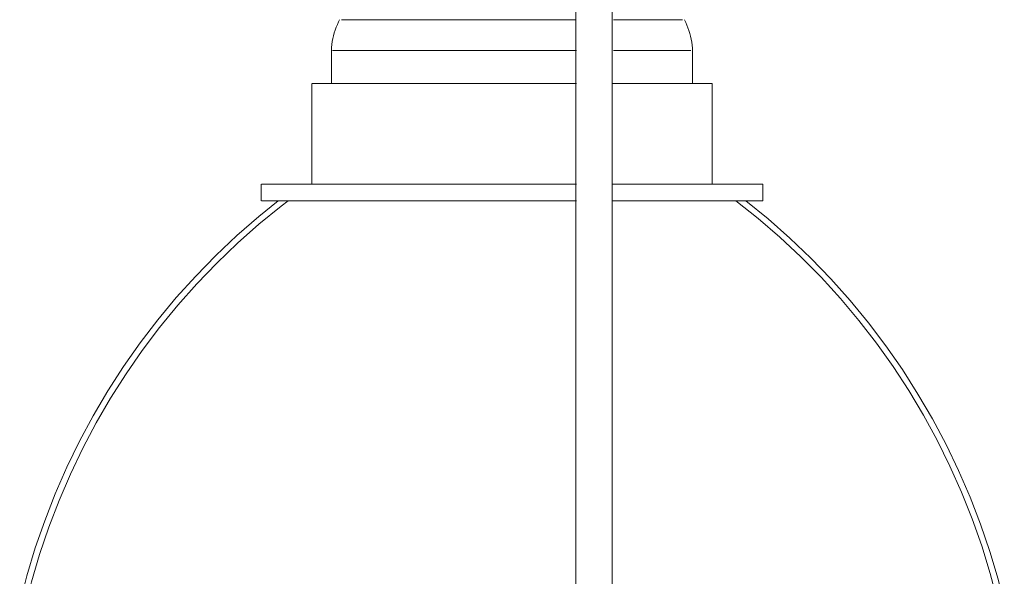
# Model space of a CAD drawing. Header units: millimetres. Extents: x 5395 to 9794, y 397 to 7363.
# Tile 30 of 38: x 6689 to 6851, y 1660 to 1751. Entities that reach past the tile are written whole.
import ezdxf

# ---------------------------------------------------------------- set-up
doc = ezdxf.new("R2010")
doc.units = ezdxf.units.MM
doc.layers.add('E-LITE-EQPM', color=7, linetype='Continuous', lineweight=20)

# ---------------------------------------------------------------- blocks, each defined once
blk = doc.blocks.new('62802-7L - 64314-44-7L SAMBA Black_ribbon beige pendant lamp ø450-7L-659210-Alzado_PDF')
at = {"layer": 'E-LITE-EQPM', "lineweight": 9}
for p, q in [((6780.46, 1983.84), (6780.46, 1295.02)), ((6786.46, 1295.02), (6786.46, 1983.84)), ((6741.75, 1751.4), (6744.35, 1751.4)), ((6744.35, 1751.4), (6780.53, 1751.4)), ((6786.65, 1751.4), (6798.08, 1751.4)), ((6740.1, 1746.34), (6740.1, 1740.86)), ((6743.12, 1746.34), (6740.29, 1746.34)), ((6780.55, 1746.34), (6743.12, 1746.34)), ((6799.44, 1746.34), (6786.66, 1746.34)), ((6799.73, 1740.86), (6799.73, 1746.34)), ((6736.87, 1740.86), (6736.87, 1724.27)), ((6740.22, 1740.86), (6736.95, 1740.86)), ((6780.55, 1740.86), (6740.22, 1740.86)), ((6802.96, 1740.86), (6786.58, 1740.86)), ((6802.96, 1724.27), (6802.96, 1740.86)), ((6728.49, 1724.27), (6728.49, 1721.53)), ((6728.59, 1724.27), (6732.68, 1724.27)), ((6732.68, 1724.27), (6780.54, 1724.27)), ((6786.52, 1724.27), (6811.34, 1724.27)), ((6811.34, 1721.53), (6811.34, 1724.27)), ((6728.59, 1721.53), (6732.68, 1721.53)), ((6732.68, 1721.53), (6780.54, 1721.53)), ((6786.52, 1721.53), (6811.34, 1721.53))]:
    blk.add_line(p, q, dxfattribs=at)
at = {"layer": 'E-LITE-EQPM', "lineweight": 9, "flags": 128}
for points in [[(6740.1, 1746.34), (6740.14, 1746.83), (6740.19, 1747.31), (6740.26, 1747.8), (6740.35, 1748.28), (6740.46, 1748.76), (6740.59, 1749.23), (6740.74, 1749.69), (6740.91, 1750.15), (6741.09, 1750.61), (6741.3, 1751.05), (6741.47, 1751.4)], [(6798.36, 1751.4), (6798.58, 1750.96), (6798.77, 1750.52), (6798.96, 1750.06), (6799.12, 1749.6), (6799.26, 1749.13), (6799.39, 1748.66), (6799.5, 1748.18), (6799.58, 1747.7), (6799.65, 1747.22), (6799.7, 1746.73), (6799.73, 1746.34)], [(6688.66, 1655.02), (6689.86, 1659.64), (6691.24, 1664.21), (6692.8, 1668.72), (6694.54, 1673.17), (6696.45, 1677.54), (6698.54, 1681.83), (6700.8, 1686.04), (6703.23, 1690.15), (6705.82, 1694.16), (6708.56, 1698.06), (6711.46, 1701.86), (6714.51, 1705.53), (6717.71, 1709.08), (6721.04, 1712.49), (6724.51, 1715.77), (6728.11, 1718.91), (6731.34, 1721.53)], [(6689.46, 1654.02), (6690.61, 1658.61), (6691.95, 1663.15), (6693.47, 1667.63), (6695.16, 1672.05), (6697.03, 1676.4), (6699.08, 1680.67), (6701.29, 1684.86), (6703.67, 1688.95), (6706.21, 1692.94), (6708.9, 1696.83), (6711.76, 1700.61), (6714.76, 1704.28), (6717.9, 1707.81), (6721.18, 1711.22), (6724.6, 1714.5), (6728.14, 1717.64), (6731.81, 1720.63), (6732.97, 1721.53)], [(6806.85, 1721.53), (6810.56, 1718.58), (6814.14, 1715.49), (6817.6, 1712.26), (6820.93, 1708.89), (6824.11, 1705.39), (6827.16, 1701.76), (6830.06, 1698.02), (6832.8, 1694.16), (6835.39, 1690.2), (6837.82, 1686.14), (6840.08, 1681.98), (6842.18, 1677.74), (6844.11, 1673.41), (6845.86, 1669.01), (6847.43, 1664.55), (6848.82, 1660.02), (6850.03, 1655.45), (6850.37, 1654.02)], [(6808.49, 1721.53), (6812.19, 1718.52), (6815.77, 1715.36), (6819.23, 1712.06), (6822.54, 1708.63), (6825.72, 1705.06), (6828.75, 1701.37), (6831.63, 1697.57), (6834.36, 1693.65), (6836.92, 1689.62), (6839.33, 1685.5), (6841.57, 1681.28), (6843.63, 1676.98), (6845.53, 1672.6), (6847.24, 1668.14), (6848.78, 1663.62), (6850.14, 1659.05), (6851.17, 1655.02)]]:
    blk.add_lwpolyline(points, dxfattribs=at)

msp = doc.modelspace()

# ---------------------------------------------------------------- block references
at = {"layer": 'E-LITE-EQPM', "lineweight": 9}
msp.add_blockref('62802-7L - 64314-44-7L SAMBA Black_ribbon beige pendant lamp ø450-7L-659210-Alzado_PDF', (0, 0), dxfattribs=at)

doc.saveas('drawing.dxf')
